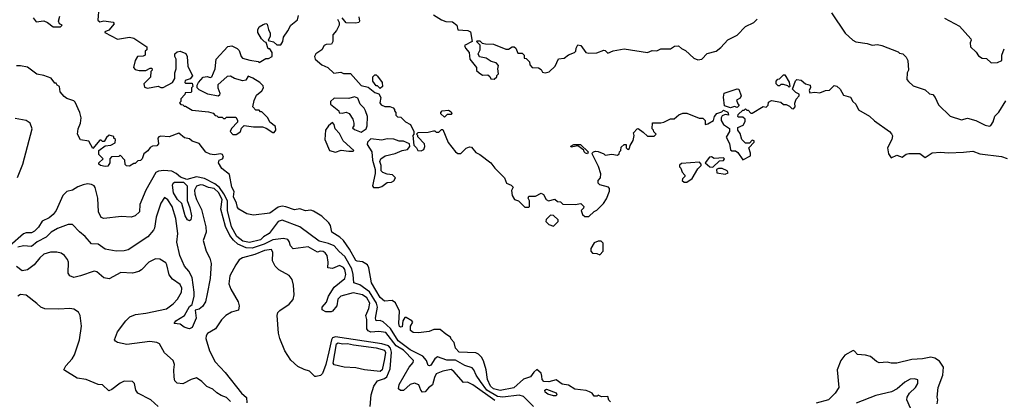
# Model space of a CAD drawing. Extents: x 2210602 to 2357277, y 510288 to 673808.
# Tile 35 of 256: x 2236128 to 2243355, y 557272 to 560065. Entities that reach past the tile are written whole.
import ezdxf

# ---------------------------------------------------------------- set-up
doc = ezdxf.new("R2010")
doc.units = 0

msp = doc.modelspace()

# ---------------------------------------------------------------- linework, layer by layer
at = {"layer": '0CON05XD'}
for points in [[(2236227.7, 560077.7), (2236248.3, 560048.3), (2236305, 560056), (2236332.5, 560045), (2236373, 560013), (2236426.4, 560013.6), (2236440, 560025), (2236420, 560035), (2236413, 560053), (2236421.7, 560091.7)], [(2236710, 560155), (2236702.5, 560062.5), (2236715, 560050), (2236745, 560057.5), (2236815, 560047.5), (2236822.5, 560035), (2236783, 559987), (2236753, 559977), (2236751.7, 559971.7), (2236845, 559922.5), (2236935, 559936.7), (2236965, 559930), (2237060, 559865), (2237060, 559845), (2237050, 559835), (2237050, 559805), (2237035, 559797.5), (2236992.5, 559795), (2236976.7, 559765), (2236962.5, 559715), (2236975, 559700), (2237005, 559692.5), (2237055, 559692.5), (2237085, 559710), (2237098.3, 559708.3), (2237100, 559695), (2237090, 559685), (2237087, 559643), (2237040, 559595), (2237045, 559570), (2237065, 559562.5), (2237145, 559577.5), (2237165, 559567.5), (2237181.7, 559568.3), (2237250, 559605), (2237267, 559633), (2237267.5, 559675), (2237277.5, 559705), (2237277.5, 559775), (2237267.5, 559795), (2237267.5, 559815), (2237285, 559830), (2237305, 559833.3), (2237346.4, 559816.4), (2237357.5, 559795), (2237362.5, 559725), (2237397.5, 559652.5), (2237378.3, 559631.7), (2237341.7, 559618.3), (2237340, 559605), (2237345, 559600), (2237395, 559600), (2237400, 559575), (2237390, 559565), (2237390, 559535), (2237385, 559530), (2237341.7, 559528.3), (2237340, 559515), (2237310, 559485), (2237310, 559465), (2237300, 559455), (2237311.7, 559441.7), (2237325, 559440), (2237335, 559430), (2237345, 559430), (2237395, 559400), (2237515, 559390), (2237548.3, 559378.3), (2237561.7, 559361.7), (2237575, 559360), (2237585, 559350), (2237615, 559350), (2237625, 559340), (2237635, 559340), (2237645, 559350), (2237715, 559350), (2237727, 559327), (2237727, 559313), (2237683.6, 559266.4), (2237672.5, 559245), (2237693, 559223), (2237716.4, 559223.6), (2237736.4, 559233.6), (2237747.5, 559245), (2237755, 559270), (2237775, 559287.5), (2237845, 559277.5), (2237909.3, 559279.3), (2237938.3, 559268.3), (2237985, 559237.5), (2237995, 559237.5), (2238007.5, 559255), (2238005, 559280), (2237963.6, 559313.6), (2237950, 559345), (2237905, 559390), (2237895, 559390), (2237885, 559400), (2237861.7, 559401.7), (2237840, 559425), (2237848.3, 559471.7), (2237865, 559510), (2237906.4, 559543.6), (2237917.5, 559565), (2237915, 559580), (2237890, 559605), (2237840, 559635), (2237805, 559650), (2237788.3, 559621.7), (2237765, 559617.5), (2237705, 559632.5), (2237675, 559650), (2237651.7, 559648.3), (2237583, 559587), (2237582.5, 559565), (2237597.5, 559525), (2237595, 559510), (2237585, 559503.3), (2237508.3, 559518.3), (2237445, 559550), (2237430, 559565), (2237430, 559585), (2237440, 559605), (2237475, 559642.5), (2237505, 559647.5), (2237525, 559640), (2237537.5, 559645), (2237562.5, 559705), (2237570, 559775), (2237655, 559867.5), (2237685, 559872.5), (2237725, 559852.5), (2237738.3, 559838.3), (2237753.3, 559795), (2237763.6, 559783.6), (2237817.7, 559767.7), (2237877.5, 559757.5), (2237885, 559750), (2237935, 559780), (2237955, 559780), (2237980, 559795), (2237980, 559825), (2237965, 559850), (2237951.7, 559851.7), (2237938.3, 559898.3), (2237925, 559902.5), (2237902.5, 559925), (2237875, 559970), (2237875, 559990), (2237885, 560012.5), (2237915, 560030), (2237935, 560036), (2237945, 560032.5), (2237953, 559993), (2237967.5, 559965), (2237967, 559943), (2237951.7, 559911.7), (2237991.7, 559901.7), (2238015, 559880), (2238045, 559880), (2238060, 559905), (2238063.3, 559936.7), (2238097, 559983), (2238117.5, 560025), (2238166.7, 560065), (2238173.3, 560095)], [(2238617.5, 560085), (2238622.5, 560055), (2238616.1, 560043.9), (2238595, 560040), (2238525, 560042.5), (2238495, 560077.5)], [(2239165, 560100), (2239223, 560063), (2239255, 560052.5), (2239305, 560050), (2239336.7, 560025), (2239345, 559990), (2239416.1, 559986.1), (2239437.5, 559975), (2239450, 559905), (2239392.5, 559875), (2239400, 559855), (2239427.5, 559825), (2239432.5, 559775), (2239480, 559715), (2239481.7, 559691.7), (2239500, 559675), (2239525, 559657.5), (2239565, 559660), (2239578.3, 559648.3), (2239585, 559630), (2239611.7, 559628.3), (2239630, 559645), (2239630, 559655), (2239641.7, 559668.3), (2239636.7, 559705), (2239641.7, 559728.3), (2239625, 559747.5), (2239588.3, 559758.3), (2239551.7, 559781.7), (2239503.6, 559793.6), (2239492.5, 559815), (2239506.7, 559845), (2239507.5, 559877.5), (2239480, 559905), (2239485, 559910), (2239505, 559910), (2239522.5, 559892.5), (2239547, 559887), (2239606.4, 559886.4), (2239695, 559847.5), (2239715, 559847.5), (2239743, 559867), (2239757, 559867), (2239770, 559855), (2239785, 559820), (2239815, 559820), (2239830, 559805), (2239831.7, 559781.7), (2239845, 559780), (2239870, 559755), (2239873, 559733), (2239890, 559715), (2239935, 559712.5), (2239955, 559700), (2239965, 559680), (2239983.8, 559673.8), (2240015, 559683.3), (2240057.5, 559725), (2240081.7, 559778.3), (2240125, 559782.5), (2240155, 559807.5), (2240200, 559825), (2240210, 559835), (2240213, 559857), (2240225, 559880), (2240246.1, 559876.1), (2240282.5, 559825), (2240305, 559818.8), (2240365, 559822.5), (2240415, 559842.5), (2240425, 559840), (2240445, 559820), (2240483.6, 559836.4), (2240565, 559851.2), (2240735, 559824), (2240770.7, 559839.3), (2240805, 559836.7), (2240835, 559851.2), (2240905, 559851.2), (2240935, 559870), (2240963, 559873), (2240985, 559852.5), (2241015, 559840), (2241075, 559783.3), (2241105, 559770.8), (2241135, 559775.8), (2241175, 559816.2), (2241240, 559835), (2241275, 559860), (2241325, 559916.7), (2241395, 559950.8), (2241454.2, 560015.8), (2241517.5, 560045), (2241540, 560070)], [(2242086, 560115), (2242187, 559967), (2242243.6, 559913.6), (2242265, 559902.5), (2242349.3, 559889.3), (2242385, 559877.5), (2242425, 559882.5), (2242456.4, 559876.4), (2242575, 559830), (2242585, 559820), (2242610, 559815), (2242635, 559790), (2242647.5, 559765), (2242652.5, 559695), (2242642.5, 559675), (2242640, 559625), (2242651.7, 559611.7), (2242685, 559580), (2242775, 559550), (2242805, 559520), (2242830, 559515), (2242847.5, 559495), (2242870.7, 559440.7), (2242956.4, 559356.4), (2243040.7, 559330.7), (2243085, 559341.2), (2243145, 559326.2), (2243215, 559290), (2243245, 559282.5), (2243255, 559287.5), (2243273.3, 559315), (2243285, 559357.5), (2243315, 559387.5), (2243365, 559470)], [(2238461.7, 560068.3), (2238472.5, 560045), (2238472.5, 560025), (2238453.6, 559986.4), (2238426.7, 559955), (2238426.7, 559905), (2238417.5, 559885), (2238377, 559883), (2238363.6, 559876.4), (2238346.4, 559843.6), (2238302.5, 559815), (2238292.5, 559795), (2238297.5, 559775), (2238345, 559732.5), (2238390, 559715), (2238433, 559673), (2238485, 559680), (2238505, 559670), (2238555, 559670), (2238635, 559582.5), (2238685, 559570), (2238735, 559530), (2238765, 559520), (2238777.5, 559495), (2238772.5, 559455), (2238780.7, 559440.7), (2238808.3, 559428.3), (2238845, 559427.5), (2238868.3, 559418.3), (2238880, 559405), (2238880, 559395), (2238890, 559385), (2238890, 559365), (2238901.7, 559351.7), (2238925, 559350), (2238960, 559315), (2238997.5, 559295), (2239020, 559245), (2239020, 559225), (2239012.5, 559215), (2239020, 559145), (2239040, 559125), (2239050, 559105), (2239075, 559102.5), (2239095, 559112.5), (2239102.5, 559135), (2239100, 559155), (2239050, 559205), (2239050, 559215), (2239040, 559225), (2239051.7, 559238.3), (2239125, 559240), (2239165, 559250), (2239175, 559250), (2239185, 559240), (2239205, 559240), (2239225, 559260), (2239235, 559260), (2239274.1, 559164.1), (2239327.5, 559095), (2239345, 559083.3), (2239365, 559083.8), (2239405, 559122.5), (2239429.3, 559130.7), (2239445, 559128.8), (2239475, 559090), (2239505, 559076.2), (2239585.5, 559015.5), (2239615.8, 558975.8), (2239687.5, 558905), (2239700, 558865), (2239735, 558850), (2239750, 558835), (2239738.3, 558811.7), (2239742.5, 558775)], [(2242915, 560076.7), (2243025, 560016.7), (2243110, 559925), (2243112.5, 559915), (2243103.3, 559895), (2243107.5, 559865), (2243147.7, 559827.7), (2243165, 559800), (2243193, 559783), (2243225, 559780), (2243258.3, 559748.3), (2243305, 559751.2), (2243337.5, 559765), (2243337.5, 559805), (2243355, 559850)], [(2240465, 557260), (2240453, 557273), (2240445, 557300), (2240398.3, 557298.3), (2240375, 557310), (2240367, 557303), (2240345, 557302.5), (2240330, 557325), (2240310, 557335), (2240285, 557343.3), (2240203, 557353), (2240155, 557382.5), (2240109.3, 557389.3), (2240065, 557422.5), (2240011.7, 557408.3), (2239975, 557410), (2239962.5, 557425), (2239959.3, 557449.3), (2239955, 557470), (2239923, 557497), (2239900.7, 557479.3), (2239876.4, 557443.6), (2239825, 557426.7), (2239755, 557362.9), (2239655.4, 557344.6), (2239605, 557356.4), (2239582.9, 557375), (2239562.5, 557425), (2239552.7, 557495), (2239532.4, 557562.4), (2239517.9, 557587.9), (2239495, 557610), (2239475, 557620), (2239353.8, 557625), (2239326.7, 557655), (2239317, 557697), (2239295, 557720), (2239290, 557735), (2239255, 557756.7), (2239215, 557792.5), (2239168.3, 557791.7), (2239133, 557777), (2239055, 557766.7), (2239015, 557770), (2238997.5, 557785), (2238996.7, 557795), (2238996.7, 557815), (2239012.5, 557845), (2239006.1, 557856.1), (2238965, 557880), (2238955, 557880), (2238940, 557855), (2238935, 557810), (2238925, 557807.5), (2238915, 557813.3), (2238910, 557835), (2238916.7, 557925), (2238886.1, 557986.1), (2238863, 558003), (2238805, 558000), (2238775, 558026.7), (2238710, 558135), (2238690, 558245), (2238680, 558265), (2238645, 558287.5), (2238605, 558292), (2238595, 558298.8), (2238549.7, 558379.7), (2238504.7, 558444.7), (2238478.3, 558468.3), (2238418, 558505), (2238408.6, 558555), (2238396, 558575), (2238345, 558622), (2238285, 558660.6), (2238265, 558666.9), (2238226.7, 558663.3), (2238185, 558677.8), (2238145, 558669.2), (2238082.6, 558692.6), (2238053.6, 558696.4), (2238025, 558688.6), (2237965, 558644.3), (2237845, 558630.8), (2237795, 558639.2), (2237736.7, 558675), (2237726.1, 558686.1), (2237718.8, 558718.8), (2237696.2, 558765), (2237703.3, 558805), (2237685.9, 558835.9), (2237668.9, 558928.9), (2237612.2, 558972.2), (2237586.2, 559015), (2237593.3, 559035), (2237615.7, 559044.3), (2237623.8, 559055), (2237616.2, 559075), (2237605, 559080), (2237555, 559072.5), (2237525, 559077.5), (2237495, 559092.5), (2237445, 559157.5), (2237393, 559173), (2237375, 559190), (2237338.3, 559198.3), (2237295, 559232.5), (2237225, 559206), (2237165, 559210), (2237150, 559205), (2237142.5, 559195), (2237147.5, 559155), (2237135, 559140), (2237103.6, 559136.4), (2237085, 559127.5), (2237068.3, 559101.7), (2237038.8, 559081.2), (2237026.2, 559045), (2237015, 559032.5), (2236995, 559030), (2236975, 559010), (2236965, 559010), (2236935, 558990), (2236911.7, 558991.7), (2236903, 559003), (2236900, 559035), (2236865, 559070), (2236855, 559060), (2236801.7, 559058.3), (2236790, 559045), (2236790, 559015), (2236775, 558990), (2236755, 558987.5), (2236720, 558995), (2236710, 559005), (2236710, 559015), (2236740, 559045), (2236710, 559075), (2236710, 559105), (2236755, 559140), (2236797, 559143), (2236828.3, 559161.7), (2236830, 559185), (2236820, 559195), (2236818.3, 559208.3), (2236785, 559217.5), (2236765, 559200), (2236748.3, 559171.7), (2236735, 559170), (2236725, 559180), (2236715, 559180), (2236665, 559120), (2236635, 559172.5), (2236575, 559182.5), (2236552.5, 559225), (2236556.2, 559265), (2236574.1, 559305.9), (2236580, 559345), (2236568.8, 559385), (2236535, 559460), (2236525, 559470), (2236475, 559486.7), (2236455, 559501.2), (2236426.2, 559535), (2236420, 559575), (2236403.6, 559583.6), (2236395, 559600), (2236385, 559600), (2236360, 559635), (2236306.4, 559656.4), (2236254.1, 559664.1), (2236185, 559716.7), (2236135, 559727.5), (2236105, 559727.5)], [(2238775, 559560), (2238755, 559580), (2238745, 559580), (2238720, 559615), (2238720, 559645), (2238735, 559660), (2238745, 559660), (2238755, 559650), (2238787.5, 559605), (2238790, 559575), (2238775, 559560)], [(2241775, 559570), (2241765, 559580), (2241735, 559590), (2241715, 559590), (2241705, 559580), (2241695, 559580), (2241680, 559595), (2241680, 559615), (2241691.7, 559628.3), (2241705, 559630), (2241735, 559660), (2241745, 559660), (2241777, 559607), (2241780, 559575), (2241775, 559570)], [(2239742.5, 558775), (2239760, 558745), (2239790, 558735), (2239835, 558690), (2239865, 558690), (2239870, 558695), (2239870, 558735), (2239860, 558755), (2239865, 558770), (2239915, 558770), (2239955, 558792.5), (2239973, 558783), (2239993.3, 558745), (2240010, 558735), (2240055, 558747.5), (2240075, 558730), (2240098.3, 558728.3), (2240115, 558710), (2240205, 558708.8), (2240246.1, 558716.1), (2240267.5, 558695), (2240267, 558683), (2240250, 558665), (2240260, 558635), (2240275, 558620), (2240305, 558620), (2240343.6, 558656.4), (2240365, 558667.5), (2240412.5, 558715), (2240435, 558750), (2240457, 558807), (2240457.5, 558825), (2240450, 558835), (2240385, 558853.3), (2240374.1, 558864.1), (2240373.8, 558885), (2240390, 558905), (2240393, 558933), (2240377, 558987), (2240332.5, 559075), (2240330, 559085), (2240340, 559095), (2240355, 559100), (2240375, 559096.7), (2240415, 559080), (2240425, 559070), (2240475, 559077.5), (2240515, 559070), (2240528.3, 559081.7), (2240530, 559095), (2240540, 559105), (2240541.7, 559128.3), (2240565, 559150), (2240578.3, 559148.3), (2240580, 559125), (2240591.7, 559111.7), (2240605, 559120), (2240608.3, 559141.7), (2240631.7, 559178.3), (2240637.5, 559215), (2240632.5, 559235), (2240660, 559265), (2240667, 559267), (2240705, 559240), (2240735, 559210), (2240785, 559210), (2240800, 559225), (2240781.7, 559241.7), (2240780, 559255), (2240770, 559265), (2240771.7, 559308.3), (2240833, 559307), (2240855, 559312.5), (2240905, 559337.5), (2240931.7, 559338.3), (2240965, 559367.5), (2240995, 559380), (2241025, 559380), (2241115, 559343.3), (2241141.7, 559341.7), (2241160, 559325), (2241160, 559295), (2241178.3, 559301.7), (2241220, 559325), (2241227.5, 559355), (2241245, 559377.5), (2241281.7, 559388.3), (2241295, 559400), (2241326.4, 559386.4), (2241330, 559365), (2241305, 559370), (2241285, 559360), (2241277.5, 559345), (2241277.5, 559325), (2241293.3, 559295), (2241337, 559267), (2241337.5, 559245), (2241313, 559203), (2241337, 559157), (2241345, 559110), (2241355, 559102.5), (2241381.7, 559101.7), (2241399.3, 559089.3), (2241435, 559037.5), (2241492.5, 559065), (2241492.5, 559085), (2241480, 559125), (2241520, 559165), (2241520, 559175), (2241505, 559180), (2241485, 559160), (2241455, 559160), (2241427.5, 559185), (2241415, 559230), (2241400, 559255), (2241400, 559275), (2241438, 559292), (2241453, 559317), (2241452.5, 559335), (2241435, 559350), (2241405, 559350), (2241400, 559355), (2241401.7, 559368.3), (2241435, 559400), (2241445, 559400), (2241455, 559410), (2241465, 559400), (2241475, 559400), (2241495, 559380), (2241505, 559380), (2241585, 559427.5), (2241607, 559423), (2241621.7, 559438.3), (2241625, 559460), (2241645, 559472.5), (2241715, 559460), (2241733, 559443), (2241755, 559442.5), (2241779.3, 559429.3), (2241795, 559412.5), (2241808.3, 559411.7), (2241820, 559425), (2241818.3, 559451.7), (2241828.3, 559481.7), (2241850, 559505), (2241848.3, 559518.3), (2241825, 559530), (2241800, 559555), (2241823, 559617), (2241833, 559627), (2241865, 559620), (2241895, 559593.3), (2241930, 559585), (2241931.7, 559568.3), (2241922.5, 559545), (2241928.3, 559528.3), (2241965, 559533.3), (2242001.7, 559528.3), (2242043.6, 559546.4), (2242071.7, 559548.3), (2242105, 559582.5), (2242125, 559576.7), (2242150, 559555), (2242175, 559510), (2242225, 559497.5), (2242243.6, 559463.6), (2242266.1, 559446.1), (2242285, 559402.5), (2242365, 559356.2), (2242402.7, 559322.7), (2242512.5, 559245), (2242527.3, 559227.3), (2242533.6, 559213.6), (2242528.8, 559185), (2242496.7, 559125), (2242505, 559080), (2242525, 559050), (2242565, 559070), (2242605, 559056.2), (2242635, 559078), (2242655, 559084), (2242735, 559082.5), (2242775, 559053.3), (2242825, 559087.5), (2242886.4, 559093.6), (2242945, 559088.8), (2243055, 559093.3), (2243125, 559101.2), (2243175, 559080), (2243335, 559060.6), (2243375, 559047.1)], [(2241345, 559417.5), (2241301.7, 559431.7), (2241293.9, 559496.1), (2241297.5, 559525), (2241395, 559556.7), (2241407.5, 559555), (2241422.5, 559505), (2241415, 559490), (2241390, 559475), (2241398.3, 559448.3), (2241410, 559435), (2241395, 559420), (2241375, 559427.5), (2241345, 559417.5)], [(2238635, 559240), (2238670, 559265), (2238677.5, 559285), (2238680, 559355), (2238667, 559397), (2238656.4, 559416.4), (2238627.5, 559445), (2238609.3, 559489.3), (2238585, 559500), (2238545, 559487.5), (2238435, 559490), (2238410, 559465), (2238410, 559445), (2238470, 559395), (2238471.7, 559381.7), (2238495, 559380), (2238525, 559387.5), (2238546.4, 559376.4), (2238572.5, 559335), (2238580, 559305), (2238580, 559285), (2238571.7, 559271.7), (2238585, 559260), (2238635, 559240)], [(2239245, 559350), (2239220, 559375), (2239220, 559385), (2239230, 559395), (2239275, 559400), (2239295, 559390), (2239300, 559375), (2239295, 559370), (2239265, 559370), (2239245, 559350)], [(2236112.1, 558907.9), (2236151.9, 559005), (2236219.2, 559265), (2236205, 559306.7), (2236175, 559326), (2236095, 559340)], [(2238445, 559093.3), (2238487, 559107), (2238545, 559100), (2238575, 559100), (2238580, 559105), (2238502.5, 559175), (2238475, 559230), (2238443, 559263), (2238437, 559297), (2238425, 559310), (2238393.6, 559286.4), (2238372.5, 559255), (2238367.5, 559185), (2238402.5, 559105), (2238445, 559093.3)], [(2238765, 558833.3), (2238785, 558840), (2238825, 558870), (2238857, 558873), (2238875, 558882.5), (2238887.5, 558905), (2238865, 558927.5), (2238825, 558932.5), (2238793.3, 558943.3), (2238780, 558955), (2238780, 558995), (2238772.5, 559025), (2238777.5, 559045), (2238810, 559065), (2238885, 559083.8), (2238935, 559106.2), (2238975, 559112.5), (2238992.5, 559135), (2238990, 559155), (2238945, 559172.5), (2238913.6, 559173.6), (2238875, 559187.5), (2238825, 559190), (2238785, 559180), (2238705, 559190), (2238680, 559165), (2238678.3, 559148.3), (2238713.3, 559095), (2238717.5, 559035), (2238737.5, 558965), (2238737.5, 558935), (2238716.7, 558845), (2238725, 558833.3), (2238765, 558833.3)], [(2240295, 559080), (2240280, 559085), (2240270, 559095), (2240268.3, 559108.3), (2240225, 559140), (2240175, 559130), (2240173, 559137), (2240195, 559150), (2240245, 559150), (2240300, 559095), (2240295, 559080)], [(2241025, 558872.5), (2241065, 558900), (2241105, 558970), (2241130, 558995), (2241130, 559005), (2241118.3, 559018.3), (2240985, 559010), (2240971.7, 558998.3), (2240970, 558985), (2240980, 558975), (2240990, 558945), (2241010, 558925), (2241010, 558915), (2240993, 558897), (2240990, 558885), (2241005, 558872.5), (2241025, 558872.5)], [(2241215, 558982.5), (2241265, 559030), (2241295, 559032.5), (2241300, 559045), (2241295, 559050), (2241225, 559047.5), (2241205, 559057.5), (2241190, 559055), (2241160, 559015), (2241192.5, 558985), (2241215, 558982.5)], [(2239898.9, 557225), (2239825, 557299.2), (2239795, 557309.7), (2239675, 557294.4), (2239635, 557299.4), (2239556, 557345), (2239509.2, 557409.2), (2239479.6, 557455), (2239462.5, 557495), (2239449.3, 557509.3), (2239395, 557527.9), (2239327.2, 557567.2), (2239263.1, 557566.9), (2239195, 557589.5), (2239175, 557577.1), (2239145, 557530.6), (2239135, 557524.4), (2239127.1, 557527.1), (2239112.9, 557565), (2239086.4, 557595), (2238995, 557641.1), (2238905, 557708.1), (2238849.2, 557799.2), (2238795, 557848.8), (2238775, 557856.2), (2238743.8, 557855), (2238740, 557875), (2238754.7, 557955), (2238746, 557985), (2238695, 558068.1), (2238625, 558118.3), (2238581.5, 558135), (2238576.6, 558195), (2238566.1, 558236.2), (2238515, 558326.2), (2238473.2, 558363.2), (2238435, 558406.2), (2238395, 558422.9), (2238325, 558438.9), (2238183.6, 558543.6), (2238054.6, 558594.6), (2238025, 558584.5), (2237959.5, 558495), (2237918.5, 558471.5), (2237895, 558448.4), (2237815, 558430), (2237765, 558440.5), (2237721.4, 558475), (2237682.5, 558545), (2237652.1, 558665), (2237652.1, 558735), (2237627.5, 558787.5), (2237593.7, 558833.7), (2237560.2, 558860.2), (2237485, 558900), (2237425, 558912.2), (2237355, 558892.5), (2237309.2, 558909.2), (2237275.3, 558935.3), (2237245, 558952.7), (2237185, 558957.5), (2237146.7, 558953.3), (2237126.8, 558943.2), (2237053.6, 558813.6), (2237010.7, 558709.3), (2237006.7, 558655), (2236975, 558626.7), (2236945, 558616.7), (2236875, 558620), (2236745, 558606.2), (2236725, 558613.8), (2236707.1, 558655), (2236701.9, 558755), (2236682.4, 558832.4), (2236674.3, 558845), (2236655, 558854.6), (2236625, 558859.2), (2236595, 558854.2), (2236555, 558839.4), (2236515, 558814.1), (2236474.7, 558805.3), (2236445.6, 558775), (2236395.9, 558664.1), (2236374.4, 558635), (2236345, 558611.8), (2236292.5, 558587.5), (2236265, 558542), (2236237.1, 558512.9), (2236215, 558501.5), (2236175, 558500), (2236155, 558492.7), (2236055, 558404.7)], [(2241305, 558932.5), (2241328.3, 558941.7), (2241320, 558955), (2241285, 558972.5), (2241257, 558973), (2241243.3, 558966.7), (2241245, 558940), (2241305, 558932.5)], [(2237375, 558589.2), (2237360.8, 558595), (2237341.8, 558625), (2237318.5, 558715), (2237285.2, 558745.2), (2237256.7, 558795), (2237249.3, 558850.7), (2237254.6, 558865.4), (2237265, 558871.4), (2237331.4, 558871.4), (2237356.4, 558846.4), (2237358.2, 558738.2), (2237377.3, 558685), (2237388.5, 558625), (2237385, 558596.7), (2237375, 558589.2)], [(2239615, 557269.6), (2239455, 557384.4), (2239415, 557403.8), (2239385, 557402.5), (2239315, 557484.2), (2239295, 557496.7), (2239233.3, 557485), (2239186, 557465), (2239171.7, 557438.3), (2239158.1, 557385), (2239127.8, 557362.2), (2239105, 557332.9), (2239085, 557332.5), (2239073.1, 557345), (2239056.7, 557385), (2239025, 557397.8), (2238995, 557386.9), (2238945, 557344.5), (2238922.8, 557342.8), (2238908.6, 557355), (2238913, 557387), (2238987.1, 557515), (2239015, 557548.8), (2239018.1, 557565), (2238945, 557640), (2238891.1, 557671.1), (2238815, 557768.5), (2238764, 557776), (2238705, 557772.2), (2238685, 557781.5), (2238676, 557795), (2238675.9, 557865), (2238669.6, 557895), (2238691.8, 557945), (2238696.9, 557985), (2238675, 558023.1), (2238645, 558045.4), (2238575, 558060.4), (2238485, 558036.2), (2238461.9, 558015), (2238455.5, 557964.5), (2238423.3, 557925), (2238415, 557920), (2238375, 557920.8), (2238348.8, 557935), (2238349.2, 557955), (2238379.3, 557990.7), (2238393.7, 558036.3), (2238435, 558101.4), (2238515, 558165.8), (2238522.7, 558195), (2238515, 558231.2), (2238505, 558246.5), (2238475, 558260.8), (2238425, 558239.2), (2238390, 558245), (2238392.5, 558285), (2238386, 558335), (2238370, 558355), (2238355, 558362.9), (2238334.4, 558365.6), (2238315, 558360), (2238245, 558397.8), (2238135, 558382.5), (2238116, 558405), (2238106.8, 558436.8), (2238095, 558452), (2238065, 558460), (2238024.3, 558454.3), (2237985, 558449.1), (2237922.2, 558417.8), (2237835, 558387.7), (2237789.6, 558389.6), (2237728.6, 558418.7), (2237696.8, 558446.8), (2237671.2, 558481.2), (2237638.1, 558548.1), (2237604.6, 558675), (2237614.4, 558745), (2237587.8, 558797.8), (2237555, 558826.3), (2237515, 558833.6), (2237475, 558849.7), (2237455, 558854.1), (2237426.2, 558843.8), (2237411.2, 558815), (2237413.8, 558783.8), (2237425.3, 558745.3), (2237461.3, 558671.3), (2237494.6, 558544.6), (2237495.5, 558504.5), (2237475.6, 558445), (2237495.6, 558365), (2237524.4, 558314.4), (2237532.9, 558275), (2237525.4, 558165), (2237502.9, 558052.9), (2237490.8, 557995), (2237469.2, 557960.8), (2237445, 557940), (2237417, 557933), (2237423.3, 557875), (2237393.6, 557806.4), (2237375, 557795.7), (2237365, 557797.8), (2237335, 557807.3), (2237305, 557831.5), (2237262.5, 557835), (2237274.4, 557855), (2237337.1, 557895), (2237375, 557960), (2237394, 557976), (2237408.5, 558035), (2237409.5, 558065), (2237393.9, 558173.9), (2237370.2, 558220.2), (2237338.6, 558255), (2237303.5, 558335), (2237282.1, 558432.1), (2237287.7, 558495), (2237274.5, 558605), (2237246.5, 558695), (2237215, 558742.9), (2237190.5, 558759.5), (2237165, 558718.8), (2237128.9, 558615), (2237117.5, 558535), (2237110.3, 558519.7), (2237068.3, 558471.7), (2236925, 558376.2), (2236895, 558368), (2236835, 558366.2), (2236755, 558380), (2236705, 558418.8), (2236655, 558420), (2236608.8, 558475), (2236567.3, 558507.3), (2236515, 558562.5), (2236485, 558561.2), (2236405, 558531.4), (2236360, 558505), (2236321.4, 558468.6), (2236256.4, 558433.6), (2236215, 558401.5), (2236155, 558405.4), (2236115, 558396.1)], [(2240045, 558550), (2240080, 558585), (2240080, 558595), (2240045, 558627.5), (2240025, 558630), (2239991.7, 558598.3), (2239990, 558585), (2240013, 558563), (2240045, 558550)], [(2240385, 558340), (2240410, 558365), (2240410, 558425), (2240395, 558440), (2240375, 558440), (2240345, 558427.5), (2240320, 558385), (2240320, 558365), (2240331.7, 558351.7), (2240365, 558350), (2240385, 558340)], [(2237675, 557262.1), (2237645, 557292.5), (2237606.5, 557306.5), (2237575, 557325.7), (2237545, 557354), (2237502.7, 557372.7), (2237465, 557410), (2237425, 557436), (2237387.5, 557425), (2237325, 557393.3), (2237285, 557397.5), (2237267.5, 557415), (2237261.7, 557441.7), (2237258.8, 557495), (2237263.8, 557535), (2237253.8, 557565), (2237190.5, 557620.5), (2237153.3, 557685), (2237135, 557696), (2237082.3, 557702.3), (2236915, 557681.2), (2236845, 557696.7), (2236830, 557705), (2236823.8, 557716.2), (2236846.4, 557773.6), (2236905.9, 557854.1), (2236936.7, 557885), (2236978.8, 557901.2), (2237055, 557910), (2237205, 557944.2), (2237255, 557978.8), (2237286.5, 558013.5), (2237315.8, 558065), (2237317.5, 558095), (2237305, 558121.2), (2237250.5, 558160.5), (2237225, 558192.5), (2237208.8, 558265), (2237199.5, 558279.5), (2237157.7, 558307.7), (2237125, 558310), (2237075, 558286.7), (2237021.2, 558228.8), (2237002.5, 558217.5), (2236955, 558205.8), (2236869.7, 558210.3), (2236785, 558164), (2236745, 558171.2), (2236695, 558214.2), (2236675, 558219.2), (2236575, 558186), (2236525, 558173.8), (2236496.1, 558186.1), (2236483.9, 558203.9), (2236486, 558285), (2236480, 558305), (2236457.5, 558335), (2236431.7, 558351.7), (2236399.5, 558359.5), (2236355, 558359.2), (2236305, 558344), (2236275, 558318), (2236234, 558265), (2236185, 558228), (2236145, 558222.5), (2236105, 558254)], [(2238699.5, 557225), (2238708.3, 557311.7), (2238726.9, 557375), (2238753.8, 557415), (2238805, 557430.9), (2238823.3, 557445), (2238846.2, 557503.8), (2238856.2, 557625), (2238849.6, 557655), (2238835, 557670.4), (2238786.7, 557685), (2238445, 557738.4), (2238425, 557730.5), (2238416.2, 557715), (2238396.6, 557626.6), (2238375.5, 557535), (2238351.2, 557468.8), (2238335, 557453.3), (2238305, 557446.7), (2238295, 557447.5), (2238256.1, 557486.1), (2238215, 557497.5), (2238170.7, 557520.7), (2238117, 557567), (2238074.1, 557634.1), (2238036.7, 557725), (2238026.7, 557765), (2238016.7, 557895), (2238023.3, 557915), (2238038.3, 557931.7), (2238105, 557976.7), (2238135, 558012.5), (2238142, 558045), (2238137.3, 558117.3), (2238127.3, 558157.3), (2238107, 558187), (2238029.1, 558229.1), (2238002, 558255), (2237984.2, 558295), (2237986.8, 558356.8), (2237977.3, 558377.3), (2237925, 558372), (2237855, 558342.1), (2237762.3, 558317.7), (2237738.3, 558301.7), (2237714.3, 558265.7), (2237670, 558185), (2237663.9, 558126.1), (2237677.3, 558087.3), (2237731.2, 557995), (2237738.8, 557965), (2237735, 557932.5), (2237682.3, 557917.7), (2237640, 557895), (2237608.3, 557861.7), (2237564, 557796), (2237507.3, 557762.7), (2237496, 557745), (2237494.2, 557725), (2237520.8, 557635), (2237562, 557555), (2237636.7, 557475), (2237756.7, 557325), (2237792.1, 557292.1), (2237796, 557254)], [(2237145, 557226.2), (2237090, 557275), (2236995, 557323.8), (2236980, 557345), (2236970, 557395), (2236955, 557410), (2236895, 557412.5), (2236865, 557397.5), (2236805, 557351.2), (2236781.7, 557341.7), (2236735, 557384), (2236705, 557387.5), (2236615, 557423.8), (2236550, 557435), (2236459.3, 557489.3), (2236452.5, 557495), (2236465.9, 557524.1), (2236514.1, 557575.9), (2236531.2, 557605), (2236566, 557715), (2236581.2, 557815), (2236572.5, 557895), (2236559.3, 557919.3), (2236525, 557940), (2236495, 557946.2), (2236415, 557940), (2236312.3, 557942.3), (2236284.2, 557954.2), (2236255, 557983.3), (2236175, 558043.3), (2236135, 558048.8), (2236115, 558036.7)], [(2238775, 557483.1), (2238660, 557495), (2238595, 557509.2), (2238510, 557515), (2238435, 557532.5), (2238429.4, 557545), (2238452.9, 557685), (2238465, 557692.5), (2238497, 557687), (2238535, 557689.4), (2238577.9, 557677.9), (2238745, 557655.6), (2238805, 557639.2), (2238813, 557623), (2238806.7, 557575), (2238788.1, 557495), (2238775, 557483.1)], [(2242863.3, 557245), (2242867.5, 557275), (2242862.5, 557295), (2242870, 557365), (2242903, 557457), (2242907.5, 557515), (2242878.3, 557558.3), (2242845, 557582), (2242815, 557587.1), (2242755, 557576), (2242675, 557571.2), (2242565.9, 557544.1), (2242525, 557543.8), (2242495, 557552.5), (2242437, 557547), (2242416.4, 557556.4), (2242373.6, 557593.6), (2242335, 557603.8), (2242278.3, 557608.3), (2242255, 557633.3), (2242245, 557636), (2242185, 557602.5), (2242155.6, 557565), (2242128.9, 557495), (2242139.2, 557365), (2242114, 557325), (2242064.6, 557275.4), (2241975, 557250)], [(2242666, 557215), (2242640, 557275), (2242641.2, 557295), (2242658.8, 557325), (2242704, 557365), (2242720, 557395), (2242720.7, 557420.7), (2242695, 557430), (2242665, 557425.6), (2242624.5, 557405.5), (2242568.8, 557355), (2242526.6, 557333.4), (2242413.1, 557306.9), (2242268.3, 557251.7)], [(2240065, 557303.3), (2240045, 557303.3), (2240005, 557317.5), (2239985, 557332.5), (2239983, 557347), (2239995, 557352.5), (2240065, 557327.5), (2240070, 557315), (2240065, 557303.3)]]:
    msp.add_lwpolyline(points, dxfattribs=at)

doc.saveas('drawing.dxf')
